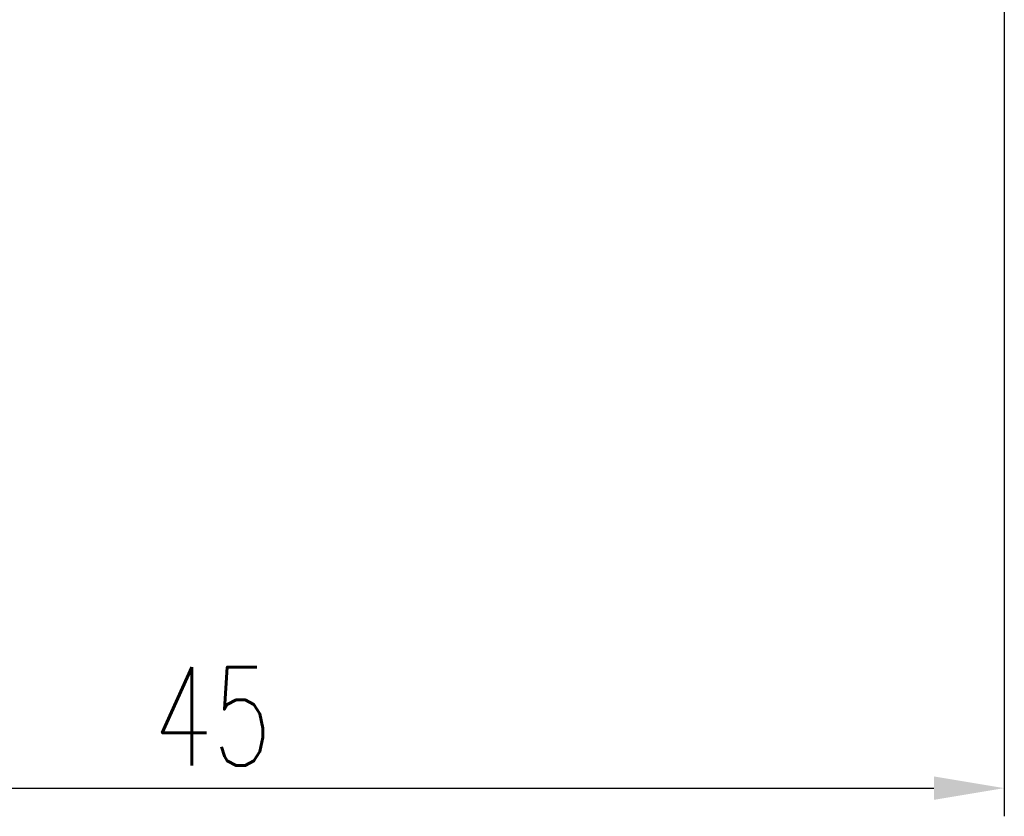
# Model space of a CAD drawing. Header units: millimetres. Extents: x 965 to 1109, y 870 to 962.
# Tile 3 of 61: x 1070 to 1098, y 885 to 908. Entities that reach past the tile are written whole.
import ezdxf

# ---------------------------------------------------------------- set-up
doc = ezdxf.new("R2010")
doc.units = ezdxf.units.MM
doc.header["$LTSCALE"] = 0.06
doc.layers.get('Defpoints').update_dxf_attribs({"linetype": 'CONTINUOUS'})
doc.layers.add('DIM', color=4, linetype='CONTINUOUS')
doc.styles.add('DIM-7', font='SIMPLEX.shx', dxfattribs={"width": 0.7, "bigfont": 'chineset.shx'})
doc.dimstyles.new('CNS', dxfattribs={"dimtxt": 3.5, "dimasz": 2.5, "dimexe": 1, "dimexo": 1.5, "dimgap": 0.09, "dimtad": 0, "dimdsep": 46, "dimtxsty": 'DIM-7', "dimcen": 0.09, "dimclrd": 1, "dimclre": 1, "dimclrt": 4, "dimadec": 0, "dimazin": 0, "dimtfac": 1, "dimtix": 1, "dimtmove": 2, "dimatfit": 3, "dimfxl": 1, "dimtvp": 0.971429, "dimtolj": 1, "dimarcsym": 0})

# ---------------------------------------------------------------- blocks, each defined once
blk = doc.blocks.new('*D38')
at = {"layer": 'Defpoints', "color": 0, "transparency": 16777216}
for p in [(1097.664, 909.046), (1052.664, 908.546), (1097.664, 885.794)]:
    blk.add_point(p, dxfattribs=at)
at = {"layer": 'DIM', "color": 7, "lineweight": -2, "transparency": 16777216}
for p, q in [((1097.664, 907.846), (1097.664, 884.994)), ((1052.664, 907.346), (1052.664, 884.994)), ((1054.664, 885.794), (1095.664, 885.794))]:
    blk.add_line(p, q, dxfattribs=at)
at = {"layer": 'DIM', "color": 7, "transparency": 16777216}
for points in [[(1054.664, 886.127), (1054.664, 885.461), (1052.664, 885.794)], [(1095.664, 886.127), (1095.664, 885.461), (1097.664, 885.794)]]:
    blk.add_solid(points, dxfattribs=at)
at = {"layer": 'DIM', "color": 7, "transparency": 16777216, "insert": (1075.164, 887.834), "char_height": 2.8, "attachment_point": 5, "style": 'DIM-7'}
blk.add_mtext('\\A1;45', dxfattribs=at)

msp = doc.modelspace()

# ---------------------------------------------------------------- dimensions: what is measured, and where the dimension line sits
at = {"layer": 'DIM', "color": 7}
dim = msp.add_linear_dim(base=(1097.664, 885.794), p1=(1052.664, 908.546), p2=(1097.664, 909.046), dimstyle='CNS', override={"dimscale": 0.8, "dimgap": 0.8, "dimtad": 1, "dimclrd": 7, "dimclre": 7, "dimclrt": 7, "dimadec": 2, "dimazin": 2, "dimtmove": 1}, dxfattribs=at)
dim.commit()
dim.dimension.update_dxf_attribs({"geometry": '*D38', "text_midpoint": (1075.164, 887.834)})

doc.saveas('drawing.dxf')
